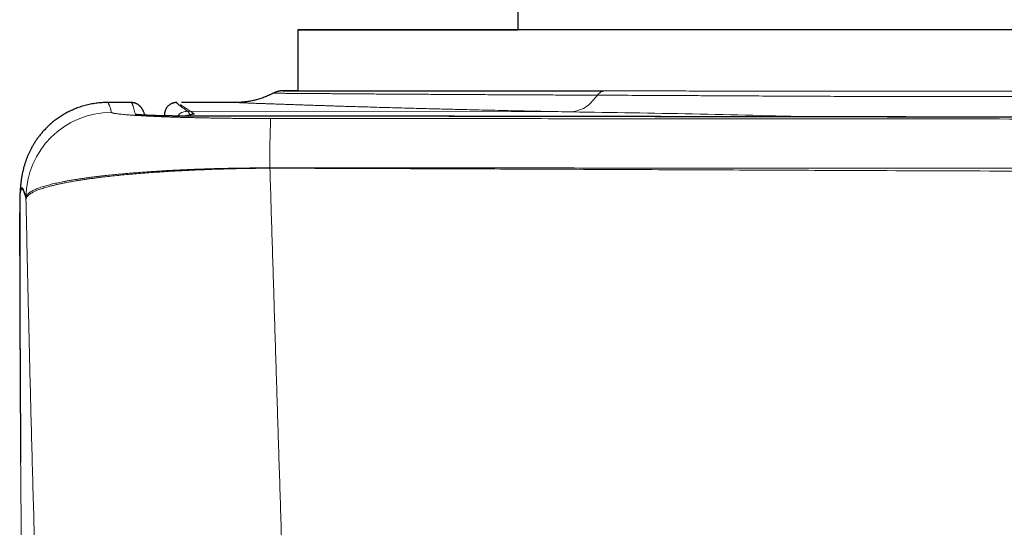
# Model space of a CAD drawing. Header units: millimetres. Extents: x 8 to 656, y 12 to 357.
# Tile 13 of 54: x 229 to 253, y 97 to 110. Entities that reach past the tile are written whole.
import ezdxf

# ---------------------------------------------------------------- set-up
doc = ezdxf.new("R2010")
doc.units = ezdxf.units.MM

msp = doc.modelspace()

# ---------------------------------------------------------------- linework, layer by layer
at = {"color": 7, "linetype": 'Continuous', "lineweight": 30}
for p, q in [((241.014, 109.827), (241.014, 109.33)), ((235.614, 109.33), (235.614, 107.83)), ((235.012, 107.772), (235.012, 107.772)), ((231.521, 107.543), (230.938, 107.543)), ((230.938, 107.543), (230.938, 107.543)), ((231.521, 107.543), (231.521, 107.543)), ((232.641, 107.543), (232.64, 107.543)), ((234.084, 107.543), (232.761, 107.543)), ((232.338, 107.242), (232.338, 107.216)), ((232.338, 107.241), (232.338, 107.242)), ((237.182, 107.208), (237.182, 107.208)), ((228.79, 105.312), (228.789, 105.305))]:
    msp.add_line(p, q, dxfattribs=at)
at = {"color": 252, "linetype": 'Continuous', "lineweight": 0}
for p, q in [((242.346, 107.313), (232.902, 107.33)), ((232.92, 107.21), (232.92, 107.21))]:
    msp.add_line(p, q, dxfattribs=at)
at = {"color": 7, "linetype": 'Continuous', "lineweight": 30, "flags": 128}
for points in [[(251.621, 109.326), (251.202, 109.326), (250.783, 109.326), (250.365, 109.326), (249.948, 109.326), (249.532, 109.326), (249.118, 109.326), (248.705, 109.326), (248.294, 109.326), (247.885, 109.326), (247.479, 109.326), (247.076, 109.326), (246.676, 109.326), (246.279, 109.327), (245.886, 109.327), (245.497, 109.327), (245.112, 109.327), (244.732, 109.327), (244.356, 109.327), (243.985, 109.327), (243.62, 109.327), (243.26, 109.327), (242.905, 109.327), (242.557, 109.327), (242.215, 109.327), (241.879, 109.327), (241.55, 109.327), (241.228, 109.327), (240.913, 109.327), (240.605, 109.327), (240.305, 109.327), (240.012, 109.327), (239.728, 109.327), (239.452, 109.328), (239.184, 109.328), (238.924, 109.328), (238.673, 109.328), (238.432, 109.328), (238.199, 109.328), (237.975, 109.328), (237.761, 109.328), (237.556, 109.328), (237.361, 109.328), (237.175, 109.328), (237, 109.328), (236.834, 109.328), (236.679, 109.328), (236.534, 109.329), (236.399, 109.329), (236.274, 109.329), (236.161, 109.329), (236.057, 109.329), (235.965, 109.329), (235.883, 109.329), (235.812, 109.329), (235.751, 109.329), (235.702, 109.329), (235.663, 109.329), (235.636, 109.33), (235.619, 109.33), (235.614, 109.33), (235.619, 109.33), (235.635, 109.33), (235.662, 109.33), (235.7, 109.33), (235.75, 109.33), (235.809, 109.33), (235.88, 109.33), (235.962, 109.33), (236.054, 109.33), (236.157, 109.331), (236.27, 109.331), (236.394, 109.331), (236.529, 109.331), (236.674, 109.331), (236.829, 109.331), (236.994, 109.331), (237.169, 109.331), (237.354, 109.331), (237.549, 109.331), (237.754, 109.331), (237.968, 109.331), (238.191, 109.332), (238.424, 109.332), (238.665, 109.332), (238.916, 109.332), (239.175, 109.332), (239.442, 109.332), (239.719, 109.332), (240.003, 109.332), (240.295, 109.332), (240.595, 109.332), (240.902, 109.332), (241.014, 109.332)], [(253.293, 109.326), (252.876, 109.326), (252.458, 109.326), (252.039, 109.326), (251.621, 109.326)]]:
    msp.add_lwpolyline(points, dxfattribs=at)
at = {"color": 252, "linetype": 'Continuous', "lineweight": 0, "flags": 128}
for points in [[(234.929, 105.939), (234.929, 105.938), (234.929, 105.937), (234.929, 105.936), (234.929, 105.935), (234.929, 105.933), (234.929, 105.932), (234.929, 105.931), (234.929, 105.93)], [(228.789, 105.305), (228.787, 105.259), (228.786, 105.186)]]:
    msp.add_lwpolyline(points, dxfattribs=at)
at = {"color": 252, "linetype": 'Continuous', "lineweight": 0}
for centre, radius, start, end in [((231.038, 105.202), 2.1, 90.0043, 179.7496), ((231.62, 106.96), 0.3, 71.8276, 90.0154), ((232.963, 106.938), 0.301, 90.3268, 114.7685), ((233.068, 106.966), 0.3, 90.1114, 125.0778), ((266.987, 106.103), 32.059, 178.1281, 180.2935), ((237.319, -281.856), 389.201, 88.3869, 89.25996), ((231.036, 105.202), 2.098, 179.7643, 180.9284), ((230.884, 105.184), 2.098, 179.9531, 180.2581)]:
    msp.add_arc(centre, radius, start, end, dxfattribs=at)
at = {"color": 7, "linetype": 'Continuous', "lineweight": 30}
for points, knots in [([(235.012, 107.773), (235.011, 107.772), (234.992, 107.762), (234.955, 107.744), (234.901, 107.718), (234.846, 107.695), (234.791, 107.673), (234.736, 107.653), (234.681, 107.635), (234.626, 107.618), (234.571, 107.604), (234.517, 107.591), (234.464, 107.58), (234.412, 107.571), (234.361, 107.563), (234.313, 107.557), (234.268, 107.552), (234.228, 107.549), (234.194, 107.546), (234.165, 107.545), (234.142, 107.544), (234.123, 107.544), (234.107, 107.544), (234.095, 107.543), (234.087, 107.543), (234.083, 107.543), (234.083, 107.543)], [0, 0, 0, 0, 0.0035014, 0.0656713, 0.127397, 0.188638, 0.249347, 0.3094683, 0.3689356, 0.4276683, 0.4855667, 0.5425037, 0.5983089, 0.6527398, 0.7054225, 0.755733, 0.8026155, 0.8445479, 0.8802229, 0.9095734, 0.9336129, 0.9536189, 0.9707361, 0.9859187, 0.9999773, 1, 1, 1, 1]), ([(235.264, 107.83), (235.263, 107.83), (235.259, 107.83), (235.252, 107.83), (235.245, 107.83), (235.241, 107.83), (235.237, 107.83), (235.234, 107.83), (235.231, 107.83), (235.227, 107.829), (235.224, 107.829), (235.219, 107.829), (235.214, 107.829), (235.208, 107.828), (235.2, 107.828), (235.191, 107.827), (235.18, 107.826), (235.165, 107.824), (235.147, 107.82), (235.126, 107.816), (235.101, 107.809), (235.075, 107.801), (235.048, 107.79), (235.027, 107.781), (235.015, 107.774), (235.012, 107.772)], [0, 0, 0, 0, 0.035132, 0.233435, 0.440285, 0.562963, 0.63767, 0.682614, 0.710742, 0.733146, 0.750831, 0.765187, 0.777346, 0.788291, 0.798936, 0.809798, 0.82196, 0.836567, 0.854839, 0.877463, 0.903375, 0.930957, 0.959673, 0.989245, 1, 1, 1, 1]), ([(235.257, 107.83), (235.262, 107.83), (235.272, 107.829), (235.298, 107.829), (235.331, 107.829), (235.372, 107.829), (235.421, 107.829), (235.478, 107.829), (235.543, 107.829), (235.616, 107.829), (235.696, 107.829), (235.786, 107.829), (235.885, 107.829), (235.994, 107.829), (236.112, 107.829), (236.238, 107.829), (236.37, 107.828), (236.507, 107.828), (236.65, 107.828), (236.8, 107.828), (236.957, 107.828), (237.121, 107.828), (237.292, 107.828), (237.47, 107.828), (237.654, 107.828), (237.846, 107.828), (238.047, 107.828), (238.259, 107.828), (238.482, 107.828), (238.711, 107.828), (238.947, 107.828), (239.182, 107.827), (239.415, 107.827), (239.645, 107.827), (239.88, 107.827), (240.12, 107.827), (240.365, 107.827), (240.615, 107.827), (240.87, 107.827), (241.129, 107.827), (241.393, 107.827), (241.666, 107.827), (241.946, 107.827), (242.236, 107.827), (242.53, 107.827), (242.828, 107.827), (243.03, 107.827), (243.131, 107.827)], [0, 0, 0, 0, 0.020271, 0.042564, 0.064859, 0.087152, 0.109436, 0.13172, 0.154013, 0.176308, 0.198601, 0.220885, 0.244314, 0.267753, 0.291195, 0.314634, 0.338064, 0.360363, 0.38267, 0.404979, 0.427286, 0.449585, 0.471884, 0.494191, 0.5165, 0.538807, 0.561106, 0.584544, 0.60799, 0.631441, 0.654888, 0.678325, 0.699447, 0.720576, 0.741707, 0.762836, 0.783958, 0.80508, 0.826209, 0.84734, 0.868468, 0.88959, 0.911667, 0.933752, 0.955839, 0.977923, 1, 1, 1, 1]), ([(235.614, 107.83), (235.611, 107.83), (235.583, 107.83), (235.538, 107.83), (235.48, 107.83), (235.431, 107.83), (235.388, 107.83), (235.351, 107.83), (235.32, 107.83), (235.292, 107.83), (235.273, 107.83), (235.267, 107.83), (235.266, 107.83)], [0, 0, 0, 0, 0.011383, 0.148121, 0.262981, 0.37785, 0.49271, 0.605799, 0.718898, 0.831986, 0.9758, 1, 1, 1, 1]), ([(230.938, 107.543), (230.937, 107.543), (230.914, 107.544), (230.867, 107.542), (230.798, 107.539), (230.728, 107.533), (230.66, 107.525), (230.591, 107.515), (230.523, 107.503), (230.456, 107.488), (230.39, 107.471), (230.325, 107.453), (230.261, 107.432), (230.198, 107.41), (230.136, 107.386), (230.076, 107.36), (230.018, 107.333), (229.961, 107.304), (229.906, 107.274), (229.852, 107.243), (229.8, 107.211), (229.75, 107.178), (229.702, 107.144), (229.656, 107.11), (229.611, 107.075), (229.568, 107.039), (229.527, 107.003), (229.488, 106.967), (229.45, 106.931), (229.414, 106.894), (229.38, 106.857), (229.347, 106.821), (229.315, 106.784), (229.285, 106.747), (229.257, 106.711), (229.229, 106.674), (229.203, 106.638), (229.179, 106.602), (229.155, 106.566), (229.133, 106.53), (229.112, 106.495), (229.092, 106.46), (229.072, 106.425), (229.054, 106.39), (229.037, 106.356), (229.02, 106.322), (229.005, 106.288), (228.99, 106.255), (228.976, 106.222), (228.963, 106.189), (228.951, 106.156), (228.939, 106.124), (228.928, 106.092), (228.917, 106.061), (228.907, 106.029), (228.898, 105.998), (228.889, 105.967), (228.88, 105.936), (228.873, 105.905), (228.865, 105.875), (228.858, 105.844), (228.851, 105.813), (228.845, 105.782), (228.839, 105.751), (228.834, 105.72), (228.828, 105.688), (228.823, 105.656), (228.819, 105.622), (228.814, 105.588), (228.81, 105.552), (228.806, 105.513), (228.802, 105.472), (228.798, 105.427), (228.794, 105.376), (228.791, 105.335), (228.79, 105.31), (228.789, 105.305)], [0, 0, 0, 0, 0.000187, 0.006435, 0.012676, 0.018913, 0.025143, 0.031367, 0.037586, 0.043798, 0.050005, 0.056208, 0.062405, 0.068599, 0.074791, 0.08098, 0.087169, 0.093359, 0.099552, 0.105752, 0.11196, 0.118181, 0.124418, 0.130677, 0.136963, 0.143282, 0.14964, 0.156044, 0.162503, 0.169026, 0.17562, 0.182296, 0.189065, 0.195937, 0.202925, 0.210039, 0.217295, 0.224705, 0.232284, 0.240048, 0.248012, 0.256196, 0.264616, 0.273293, 0.282248, 0.291504, 0.301083, 0.311013, 0.321322, 0.332039, 0.343197, 0.354832, 0.366982, 0.37969, 0.393003, 0.406971, 0.421652, 0.43711, 0.453414, 0.470645, 0.488893, 0.508262, 0.52887, 0.550855, 0.574379, 0.599635, 0.626856, 0.65633, 0.688416, 0.723583, 0.762456, 0.80591, 0.85525, 0.91258, 0.981755, 1, 1, 1, 1]), ([(231.858, 107.233), (231.857, 107.237), (231.852, 107.253), (231.844, 107.277), (231.833, 107.305), (231.824, 107.327), (231.816, 107.345), (231.808, 107.361), (231.799, 107.376), (231.791, 107.39), (231.782, 107.404), (231.773, 107.416), (231.763, 107.429), (231.752, 107.441), (231.74, 107.453), (231.728, 107.465), (231.714, 107.476), (231.7, 107.487), (231.684, 107.497), (231.667, 107.507), (231.647, 107.517), (231.626, 107.525), (231.603, 107.533), (231.579, 107.538), (231.553, 107.542), (231.534, 107.544), (231.523, 107.543), (231.521, 107.543)], [0, 0, 0, 0, 0.046569, 0.192296, 0.314553, 0.398695, 0.469061, 0.528052, 0.57843, 0.622182, 0.660718, 0.695066, 0.725999, 0.754117, 0.779896, 0.803724, 0.825922, 0.846764, 0.866484, 0.885289, 0.905224, 0.924322, 0.942767, 0.960749, 0.978418, 0.995919, 1, 1, 1, 1]), ([(232.64, 107.543), (232.637, 107.543), (232.629, 107.543), (232.615, 107.543), (232.599, 107.541), (232.582, 107.538), (232.564, 107.534), (232.545, 107.529), (232.526, 107.521), (232.505, 107.512), (232.484, 107.5), (232.463, 107.487), (232.443, 107.471), (232.424, 107.454), (232.407, 107.434), (232.391, 107.413), (232.377, 107.391), (232.365, 107.368), (232.356, 107.345), (232.349, 107.323), (232.344, 107.301), (232.34, 107.28), (232.338, 107.26), (232.338, 107.247), (232.338, 107.241)], [0, 0, 0, 0, 0.040987, 0.096734, 0.149047, 0.198525, 0.245696, 0.291025, 0.339441, 0.38625, 0.431825, 0.476552, 0.520733, 0.564582, 0.608228, 0.651732, 0.695113, 0.738386, 0.781595, 0.824821, 0.867622, 0.911812, 0.95676, 1, 1, 1, 1]), ([(232.92, 107.21), (232.907, 107.21), (232.877, 107.21), (232.831, 107.21), (232.78, 107.21), (232.73, 107.211), (232.679, 107.211), (232.629, 107.212), (232.58, 107.212), (232.531, 107.213), (232.483, 107.213), (232.436, 107.214), (232.389, 107.215), (232.342, 107.216), (232.297, 107.217), (232.253, 107.218), (232.21, 107.219), (232.168, 107.22), (232.127, 107.221), (232.087, 107.223), (232.049, 107.224), (232.012, 107.225), (231.977, 107.227), (231.943, 107.228), (231.911, 107.23), (231.881, 107.231), (231.853, 107.233), (231.827, 107.234), (231.803, 107.236), (231.781, 107.238), (231.762, 107.239), (231.745, 107.241), (231.73, 107.242), (231.719, 107.243), (231.711, 107.244), (231.705, 107.245), (231.702, 107.246), (231.7, 107.246), (231.701, 107.246), (231.701, 107.246)], [0, 0, 0, 0, 0.020697, 0.047988, 0.075448, 0.103044, 0.130739, 0.158493, 0.186257, 0.214, 0.241788, 0.269828, 0.298213, 0.326843, 0.355605, 0.384368, 0.412976, 0.441625, 0.470803, 0.500208, 0.529809, 0.559562, 0.589417, 0.619315, 0.649198, 0.679206, 0.709146, 0.739052, 0.76895, 0.798846, 0.828715, 0.857488, 0.885989, 0.913661, 0.93734, 0.959409, 0.979669, 0.998027, 1, 1, 1, 1]), ([(237.182, 107.208), (237.015, 107.208), (236.342, 107.209), (235.182, 107.209), (233.928, 107.21), (233.18, 107.21), (232.92, 107.21)], [0, 0, 0, 0, 0.117291, 0.473656, 0.816649, 1, 1, 1, 1]), ([(326.614, 107.125), (326.571, 107.126), (326.079, 107.126), (325.15, 107.126), (323.803, 107.126), (322.41, 107.127), (320.946, 107.128), (319.416, 107.128), (317.834, 107.129), (316.192, 107.13), (314.479, 107.132), (312.681, 107.133), (310.78, 107.134), (308.748, 107.136), (306.541, 107.138), (304.077, 107.14), (301.175, 107.142), (298.033, 107.145), (294.939, 107.148), (292.229, 107.15), (289.861, 107.152), (287.791, 107.154), (285.959, 107.155), (284.264, 107.156), (282.433, 107.158), (280.504, 107.159), (278.531, 107.16), (276.657, 107.162), (274.748, 107.163), (272.746, 107.165), (270.671, 107.166), (268.598, 107.168), (266.565, 107.17), (264.569, 107.172), (262.607, 107.174), (260.678, 107.176), (258.855, 107.178), (257.166, 107.18), (255.573, 107.181), (253.989, 107.183), (252.374, 107.185), (250.753, 107.188), (249.126, 107.19), (247.494, 107.192), (245.857, 107.194), (244.214, 107.197), (242.565, 107.199), (240.91, 107.202), (239.249, 107.205), (238.006, 107.207), (237.316, 107.208), (237.182, 107.208)], [0, 0, 0, 0, 0.001431, 0.016486, 0.031162, 0.046615, 0.063187, 0.080261, 0.097917, 0.116242, 0.135345, 0.155375, 0.17653, 0.199101, 0.223532, 0.250579, 0.281731, 0.320874, 0.355963, 0.38553, 0.41176, 0.435403, 0.454941, 0.473231, 0.492251, 0.516346, 0.537908, 0.558449, 0.579182, 0.601951, 0.625594, 0.648764, 0.671487, 0.693798, 0.715724, 0.737291, 0.758521, 0.776877, 0.793944, 0.811956, 0.830026, 0.848156, 0.866348, 0.884602, 0.90292, 0.921301, 0.939749, 0.958262, 0.976843, 0.995492, 1, 1, 1, 1]), ([(228.789, 105.304), (228.789, 105.304), (228.789, 105.299), (228.789, 105.291), (228.788, 105.279), (228.787, 105.268), (228.787, 105.257), (228.787, 105.246), (228.786, 105.236), (228.786, 105.224), (228.786, 105.212), (228.786, 105.198), (228.785, 105.18), (228.785, 105.158), (228.785, 105.134), (228.784, 105.108), (228.784, 105.082), (228.784, 105.053), (228.784, 105.022), (228.784, 104.99), (228.784, 104.955), (228.784, 104.919), (228.784, 104.881), (228.784, 104.853), (228.784, 104.838), (228.784, 104.836)], [0, 0, 0, 0, 0.00066, 0.013077, 0.026462, 0.041159, 0.057582, 0.076243, 0.097817, 0.123245, 0.153951, 0.192352, 0.243436, 0.322856, 0.396345, 0.466044, 0.532114, 0.602043, 0.669569, 0.735686, 0.800564, 0.864954, 0.92894, 0.992603, 1, 1, 1, 1]), ([(228.786, 105.174), (228.786, 105.171), (228.785, 105.166), (228.785, 105.148), (228.785, 105.123), (228.785, 105.092), (228.784, 105.053), (228.784, 105.006), (228.784, 104.952), (228.784, 104.891), (228.784, 104.823), (228.784, 104.748), (228.783, 104.667), (228.783, 104.58), (228.783, 104.487), (228.784, 104.388), (228.784, 104.281), (228.784, 104.168), (228.784, 104.046), (228.784, 103.919), (228.784, 103.786), (228.785, 103.648), (228.785, 103.506), (228.785, 103.36), (228.785, 103.209), (228.786, 103.053), (228.786, 102.891), (228.787, 102.723), (228.787, 102.548), (228.788, 102.369), (228.788, 102.186), (228.789, 102.001), (228.79, 101.813), (228.791, 101.624), (228.791, 101.432), (228.792, 101.237), (228.793, 101.038), (228.794, 100.834), (228.795, 100.625), (228.796, 100.414), (228.797, 100.202), (228.799, 99.989), (228.8, 99.775), (228.801, 99.561), (228.803, 99.346), (228.804, 99.13), (228.806, 98.914), (228.807, 98.77), (228.807, 98.698)], [0, 0, 0, 0, 0.0214043, 0.0428263, 0.0642543, 0.0856763, 0.1070806, 0.129106, 0.1511509, 0.1732022, 0.195247, 0.2172725, 0.2386769, 0.260099, 0.2815271, 0.3029493, 0.3243537, 0.3463798, 0.3684252, 0.3904771, 0.4125225, 0.4345486, 0.4559499, 0.477369, 0.4987939, 0.520213, 0.5416143, 0.5636357, 0.5856764, 0.6077236, 0.6297643, 0.6517858, 0.6732094, 0.6946509, 0.7160982, 0.7375396, 0.7589633, 0.7810067, 0.8030693, 0.8251384, 0.8472011, 0.8692444, 0.8910164, 0.9128131, 0.9346222, 0.9564313, 0.978228, 1, 1, 1, 1]), ([(228.784, 103.788), (228.784, 103.822), (228.784, 103.902), (228.784, 104.021), (228.784, 104.146), (228.784, 104.265), (228.784, 104.378), (228.783, 104.483), (228.783, 104.582), (228.783, 104.673), (228.784, 104.757), (228.784, 104.81), (228.784, 104.833), (228.784, 104.834)], [0, 0, 0, 0, 0.076116, 0.17775, 0.279917, 0.382558, 0.485636, 0.589136, 0.691185, 0.793609, 0.896393, 0.998864, 1, 1, 1, 1]), ([(228.784, 103.787), (228.784, 103.762), (228.784, 103.711), (228.785, 103.633), (228.785, 103.553), (228.785, 103.472), (228.785, 103.388), (228.785, 103.303), (228.785, 103.217), (228.786, 103.13), (228.786, 103.04), (228.786, 102.949), (228.786, 102.857), (228.787, 102.763), (228.787, 102.668), (228.787, 102.571), (228.788, 102.473), (228.788, 102.373), (228.788, 102.273), (228.789, 102.171), (228.789, 102.067), (228.789, 101.962), (228.79, 101.857), (228.79, 101.751), (228.79, 101.643), (228.791, 101.535), (228.791, 101.425), (228.792, 101.314), (228.792, 101.203), (228.793, 101.091), (228.793, 100.979), (228.794, 100.865), (228.794, 100.751), (228.795, 100.636), (228.796, 100.52), (228.796, 100.404), (228.797, 100.286), (228.798, 100.168), (228.798, 100.049), (228.799, 99.93), (228.8, 99.811), (228.8, 99.691), (228.801, 99.571), (228.802, 99.451), (228.803, 99.331), (228.803, 99.21), (228.804, 99.09), (228.805, 98.969), (228.806, 98.848), (228.807, 98.758), (228.807, 98.708), (228.807, 98.698)], [0, 0, 0, 0, 0.02072, 0.041402, 0.062149, 0.08293, 0.10371, 0.124449, 0.145113, 0.16569, 0.18641, 0.207121, 0.227822, 0.248525, 0.269237, 0.289968, 0.310737, 0.331433, 0.352154, 0.372934, 0.393742, 0.414542, 0.435293, 0.455965, 0.47657, 0.497392, 0.518157, 0.538875, 0.559557, 0.580214, 0.600857, 0.621497, 0.642144, 0.662807, 0.683496, 0.704223, 0.724999, 0.745834, 0.766736, 0.78753, 0.80826, 0.829011, 0.849775, 0.870541, 0.891297, 0.912032, 0.932763, 0.953441, 0.974195, 0.994993, 1, 1, 1, 1])]:
    msp.add_open_spline(points, degree=3, knots=knots, dxfattribs=at)
at = {"color": 252, "linetype": 'Continuous', "lineweight": 0}
for points, knots in [([(242.974, 107.724), (242.879, 107.724), (242.69, 107.725), (242.411, 107.726), (242.141, 107.727), (241.88, 107.729), (241.628, 107.73), (241.372, 107.731), (241.113, 107.732), (240.851, 107.734), (240.595, 107.735), (240.342, 107.736), (240.093, 107.738), (239.846, 107.739), (239.602, 107.74), (239.364, 107.742), (239.124, 107.743), (238.884, 107.745), (238.644, 107.746), (238.41, 107.747), (238.183, 107.749), (237.964, 107.75), (237.749, 107.752), (237.54, 107.753), (237.336, 107.755), (237.14, 107.756), (236.952, 107.757), (236.78, 107.758), (236.623, 107.76), (236.48, 107.761), (236.343, 107.762), (236.21, 107.763), (236.081, 107.764), (235.957, 107.764), (235.841, 107.765), (235.732, 107.766), (235.628, 107.767), (235.53, 107.768), (235.439, 107.769), (235.357, 107.769), (235.284, 107.77), (235.221, 107.77), (235.166, 107.771), (235.12, 107.771), (235.081, 107.772), (235.05, 107.772), (235.028, 107.772), (235.016, 107.772), (235.011, 107.772), (235.012, 107.772), (235.012, 107.772)], [0, 0, 0, 0, 0.019595, 0.039191, 0.058786, 0.077206, 0.095627, 0.114046, 0.134047, 0.154055, 0.174064, 0.194072, 0.214073, 0.234584, 0.2551, 0.275616, 0.296127, 0.318436, 0.340756, 0.363082, 0.385408, 0.407728, 0.430037, 0.453074, 0.476121, 0.499171, 0.522218, 0.545255, 0.565279, 0.585307, 0.605335, 0.625359, 0.646618, 0.667884, 0.689152, 0.710418, 0.731677, 0.754294, 0.776917, 0.79954, 0.822157, 0.843878, 0.865605, 0.887332, 0.909054, 0.931873, 0.954691, 0.976015, 0.997346, 1, 1, 1, 1]), ([(235.266, 107.83), (235.261, 107.83), (235.25, 107.83), (235.243, 107.83), (235.245, 107.83), (235.25, 107.83), (235.257, 107.83), (235.257, 107.83)], [0, 0, 0, 0, 0.212349, 0.467674, 0.722964, 0.97815, 1, 1, 1, 1]), ([(242.346, 107.313), (242.473, 107.341), (242.699, 107.39), (242.89, 107.622), (242.974, 107.724)], [0, 0, 0, 0, 0.56363, 1, 1, 1, 1]), ([(258.708, 107.718), (258.607, 107.718), (258.406, 107.717), (258.1, 107.716), (257.798, 107.715), (257.499, 107.714), (257.2, 107.713), (256.895, 107.711), (256.582, 107.71), (256.268, 107.709), (255.946, 107.707), (255.615, 107.705), (255.277, 107.704), (254.936, 107.702), (254.593, 107.701), (254.247, 107.699), (253.898, 107.698), (253.549, 107.696), (253.201, 107.695), (252.851, 107.694), (252.505, 107.693), (252.162, 107.692), (251.823, 107.692), (251.483, 107.692), (251.143, 107.691), (250.801, 107.691), (250.457, 107.692), (250.115, 107.692), (249.767, 107.693), (249.413, 107.694), (249.054, 107.695), (248.697, 107.696), (248.341, 107.698), (247.987, 107.699), (247.635, 107.701), (247.285, 107.703), (246.945, 107.704), (246.615, 107.706), (246.294, 107.708), (245.976, 107.71), (245.668, 107.711), (245.371, 107.713), (245.085, 107.714), (244.801, 107.716), (244.494, 107.717), (244.166, 107.719), (243.817, 107.72), (243.503, 107.722), (243.222, 107.723), (243.057, 107.723), (242.974, 107.724)], [0, 0, 0, 0, 0.020313, 0.040629, 0.060942, 0.080048, 0.099154, 0.119158, 0.139167, 0.159175, 0.179179, 0.20037, 0.221566, 0.242762, 0.263953, 0.285464, 0.306975, 0.328338, 0.349705, 0.371073, 0.392436, 0.4131, 0.433769, 0.454439, 0.475103, 0.496037, 0.516974, 0.537912, 0.558845, 0.580918, 0.602996, 0.625074, 0.647146, 0.669163, 0.691185, 0.713208, 0.735225, 0.755767, 0.776313, 0.796859, 0.8174, 0.836298, 0.855198, 0.874098, 0.892996, 0.916901, 0.940811, 0.964716, 0.982358, 1, 1, 1, 1]), ([(243.131, 107.827), (243.231, 107.827), (243.43, 107.827), (243.733, 107.827), (244.04, 107.827), (244.35, 107.827), (244.665, 107.827), (244.984, 107.827), (245.307, 107.827), (245.634, 107.826), (245.963, 107.826), (246.299, 107.826), (246.641, 107.826), (246.99, 107.826), (247.342, 107.826), (247.696, 107.826), (248.032, 107.826), (248.351, 107.826), (248.652, 107.826), (248.953, 107.826), (249.252, 107.826), (249.551, 107.826), (249.878, 107.826), (250.233, 107.826), (250.615, 107.826), (250.999, 107.826), (251.382, 107.826), (251.76, 107.826), (252.132, 107.826), (252.499, 107.826), (252.865, 107.826), (253.23, 107.826), (253.575, 107.826), (253.9, 107.826), (254.205, 107.826), (254.507, 107.826), (254.807, 107.826), (255.104, 107.826), (255.427, 107.826), (255.774, 107.826), (256.147, 107.826), (256.517, 107.826), (256.884, 107.826), (257.24, 107.826), (257.584, 107.826), (257.918, 107.827), (258.249, 107.827), (258.467, 107.827), (258.576, 107.827)], [0, 0, 0, 0, 0.021585, 0.043178, 0.064772, 0.086365, 0.10795, 0.129788, 0.151635, 0.173484, 0.19533, 0.217169, 0.239828, 0.262496, 0.285167, 0.307835, 0.330495, 0.349529, 0.368565, 0.387599, 0.406337, 0.425077, 0.443815, 0.467634, 0.491463, 0.515295, 0.539123, 0.562943, 0.585717, 0.608499, 0.631284, 0.654066, 0.67684, 0.695968, 0.715099, 0.734227, 0.753066, 0.771905, 0.790743, 0.814702, 0.838671, 0.862643, 0.886612, 0.910571, 0.932925, 0.955285, 0.977645, 1, 1, 1, 1]), ([(230.938, 107.543), (230.938, 107.543), (230.941, 107.544), (230.945, 107.542), (230.951, 107.537), (230.957, 107.53), (230.964, 107.519), (230.971, 107.506), (230.978, 107.49), (230.986, 107.471), (230.994, 107.45), (231.002, 107.426), (231.011, 107.399), (231.019, 107.369), (231.028, 107.337), (231.035, 107.314), (231.038, 107.302)], [0, 0, 0, 0, 0.013716, 0.089565, 0.165417, 0.241268, 0.317132, 0.392995, 0.468861, 0.544726, 0.620603, 0.69648, 0.772358, 0.848237, 0.924118, 1, 1, 1, 1]), ([(231.62, 107.26), (231.617, 107.273), (231.611, 107.298), (231.603, 107.333), (231.594, 107.365), (231.585, 107.398), (231.576, 107.431), (231.567, 107.459), (231.56, 107.481), (231.553, 107.498), (231.547, 107.513), (231.541, 107.525), (231.535, 107.534), (231.529, 107.54), (231.524, 107.543), (231.522, 107.543), (231.521, 107.543)], [0, 0, 0, 0, 0.069362, 0.138724, 0.208087, 0.27745, 0.36994, 0.462432, 0.531805, 0.601178, 0.670552, 0.739927, 0.814745, 0.889564, 0.964386, 1, 1, 1, 1]), ([(232.64, 107.543), (232.639, 107.543), (232.637, 107.543), (232.639, 107.538), (232.646, 107.529), (232.658, 107.517), (232.675, 107.501), (232.699, 107.482), (232.728, 107.459), (232.763, 107.432), (232.804, 107.402), (232.853, 107.368), (232.885, 107.343), (232.902, 107.33)], [0, 0, 0, 0, 0.079051, 0.170032, 0.261015, 0.353368, 0.445723, 0.538085, 0.63045, 0.722822, 0.815212, 0.907606, 1, 1, 1, 1]), ([(233.067, 107.266), (233.041, 107.283), (232.99, 107.318), (232.945, 107.349), (232.908, 107.374), (232.877, 107.395), (232.834, 107.424), (232.795, 107.45), (232.76, 107.474), (232.74, 107.487), (232.73, 107.493)], [0, 0, 0, 0, 0.168642, 0.337284, 0.337466, 0.464398, 0.591329, 0.727553, 0.863777, 1, 1, 1, 1]), ([(242.346, 107.313), (242.232, 107.315), (242.004, 107.319), (241.668, 107.326), (241.337, 107.333), (241.012, 107.34), (240.691, 107.347), (240.375, 107.354), (240.065, 107.361), (239.786, 107.368), (239.537, 107.374), (239.315, 107.379), (239.098, 107.385), (238.884, 107.391), (238.673, 107.396), (238.455, 107.402), (238.23, 107.408), (237.998, 107.415), (237.773, 107.421), (237.553, 107.427), (237.339, 107.434), (237.131, 107.44), (236.929, 107.446), (236.752, 107.451), (236.598, 107.456), (236.465, 107.46), (236.336, 107.465), (236.201, 107.469), (236.061, 107.473), (235.918, 107.478), (235.78, 107.483), (235.647, 107.487), (235.519, 107.492), (235.397, 107.496), (235.279, 107.5), (235.16, 107.504), (235.04, 107.508), (234.922, 107.512), (234.81, 107.516), (234.707, 107.52), (234.611, 107.523), (234.532, 107.526), (234.468, 107.529), (234.415, 107.531), (234.366, 107.532), (234.316, 107.534), (234.266, 107.536), (234.219, 107.538), (234.178, 107.54), (234.145, 107.541), (234.118, 107.542), (234.099, 107.543), (234.087, 107.543), (234.082, 107.543), (234.083, 107.543), (234.083, 107.543)], [0, 0, 0, 0, 0.022422, 0.04485, 0.067277, 0.089699, 0.112318, 0.134944, 0.157569, 0.180189, 0.197322, 0.214456, 0.23159, 0.248771, 0.265954, 0.283136, 0.303343, 0.323553, 0.343764, 0.363971, 0.384318, 0.404669, 0.42502, 0.445367, 0.459938, 0.474508, 0.489091, 0.503675, 0.52137, 0.539067, 0.556765, 0.57446, 0.592246, 0.610035, 0.627824, 0.64561, 0.666775, 0.687943, 0.709107, 0.730358, 0.75161, 0.772861, 0.787645, 0.802429, 0.817225, 0.832022, 0.851915, 0.871809, 0.891702, 0.911664, 0.931628, 0.951589, 0.972178, 0.992766, 1, 1, 1, 1]), ([(231.038, 107.302), (231.039, 107.3), (231.042, 107.296), (231.057, 107.29), (231.079, 107.283), (231.11, 107.277), (231.149, 107.27), (231.198, 107.264), (231.255, 107.257), (231.319, 107.251), (231.392, 107.244), (231.472, 107.238), (231.559, 107.232), (231.649, 107.226), (231.739, 107.221), (231.829, 107.216), (231.924, 107.211), (232.024, 107.206), (232.134, 107.201), (232.254, 107.196), (232.386, 107.191), (232.524, 107.187), (232.659, 107.182), (232.791, 107.178), (232.919, 107.175), (233.05, 107.172), (233.184, 107.169), (233.325, 107.166), (233.471, 107.163), (233.624, 107.16), (233.779, 107.158), (233.939, 107.156), (234.104, 107.154), (234.272, 107.153), (234.442, 107.152), (234.612, 107.151), (234.779, 107.15), (234.89, 107.15), (234.945, 107.15)], [0, 0, 0, 0, 0.03092, 0.061867, 0.092814, 0.123735, 0.155539, 0.187373, 0.219205, 0.251009, 0.28194, 0.312899, 0.343857, 0.374786, 0.400331, 0.425904, 0.451485, 0.477056, 0.5026, 0.531704, 0.560838, 0.589971, 0.619072, 0.643221, 0.667399, 0.691586, 0.715762, 0.739908, 0.765553, 0.791224, 0.816894, 0.842538, 0.869115, 0.895724, 0.922332, 0.948909, 0.974454, 1, 1, 1, 1]), ([(232.92, 107.21), (232.886, 107.21), (232.818, 107.21), (232.717, 107.211), (232.617, 107.211), (232.52, 107.213), (232.426, 107.214), (232.336, 107.216), (232.25, 107.218), (232.167, 107.22), (232.088, 107.222), (232.013, 107.225), (231.944, 107.228), (231.879, 107.231), (231.819, 107.234), (231.766, 107.238), (231.72, 107.241), (231.684, 107.245), (231.656, 107.249), (231.636, 107.253), (231.623, 107.256), (231.621, 107.259), (231.62, 107.26)], [0, 0, 0, 0, 0.047154, 0.094486, 0.141825, 0.188989, 0.236034, 0.283233, 0.330445, 0.377507, 0.426859, 0.476356, 0.525866, 0.575235, 0.62973, 0.684387, 0.739056, 0.793565, 0.845111, 0.89678, 0.948451, 1, 1, 1, 1]), ([(232.36, 107.215), (232.358, 107.217), (232.353, 107.222), (232.345, 107.23), (232.339, 107.238), (232.338, 107.24), (232.338, 107.241)], [0, 0, 0, 0, 0.123325, 0.358858, 0.701768, 1, 1, 1, 1]), ([(232.902, 107.33), (232.863, 107.325), (232.786, 107.316), (232.703, 107.266), (232.676, 107.222), (232.669, 107.211)], [0, 0, 0, 0, 0.430925, 0.861849, 1, 1, 1, 1]), ([(232.902, 107.33), (232.902, 107.33), (232.907, 107.326), (232.918, 107.317), (232.934, 107.3), (232.946, 107.279), (232.955, 107.258), (232.959, 107.245), (232.962, 107.239)], [0, 0, 0, 0, 0.000032, 0.249933, 0.499845, 0.749869, 0.874926, 1, 1, 1, 1]), ([(233.076, 107.259), (233.036, 107.256), (232.976, 107.252), (232.929, 107.216), (232.913, 107.204)], [0, 0, 0, 0, 0.666667, 1, 1, 1, 1]), ([(237.182, 107.208), (236.826, 107.208), (236.116, 107.208), (235.051, 107.209), (233.985, 107.209), (233.275, 107.21), (232.92, 107.21)], [0, 0, 0, 0, 0.249999, 0.499999, 0.749999, 1, 1, 1, 1]), ([(232.962, 107.239), (232.963, 107.237), (232.966, 107.232), (232.983, 107.224), (233.005, 107.217), (233.027, 107.212), (233.037, 107.21)], [0, 0, 0, 0, 0.2569792, 0.5147485, 0.7717241, 1, 1, 1, 1]), ([(234.945, 107.15), (235.728, 107.15), (237.293, 107.149), (239.727, 107.148), (242.249, 107.147), (244.857, 107.145), (247.9, 107.143), (251.378, 107.14), (255.551, 107.137), (260.506, 107.133), (266.244, 107.127), (271.807, 107.122), (276.675, 107.118), (280.848, 107.114), (284.929, 107.111), (288.92, 107.108), (292.819, 107.105), (296.718, 107.102), (300.617, 107.098), (304.516, 107.094), (307.981, 107.091), (311.014, 107.088), (313.613, 107.086), (316.069, 107.084), (318.38, 107.083), (320.546, 107.082), (322.641, 107.081), (324.663, 107.081), (325.963, 107.08), (326.614, 107.08)], [0, 0, 0, 0, 0.025606, 0.051212, 0.079663, 0.108115, 0.136567, 0.179246, 0.221925, 0.273141, 0.341423, 0.409705, 0.455226, 0.500748, 0.546269, 0.588805, 0.631342, 0.673878, 0.716414, 0.75895, 0.801486, 0.829844, 0.858202, 0.886559, 0.910192, 0.933825, 0.957458, 0.978729, 1, 1, 1, 1]), ([(326.614, 107.125), (326.414, 107.125), (325.414, 107.126), (323.614, 107.126), (321.214, 107.127), (318.815, 107.129), (316.415, 107.13), (314.015, 107.132), (311.216, 107.134), (308.016, 107.136), (304.017, 107.14), (299.619, 107.143), (295.218, 107.147), (291.217, 107.151), (288.014, 107.153), (285.212, 107.156), (282.81, 107.157), (280.007, 107.159), (276.804, 107.161), (273.201, 107.164), (269.599, 107.167), (265.996, 107.17), (262.393, 107.174), (259.191, 107.177), (256.389, 107.18), (253.988, 107.183), (251.587, 107.186), (249.185, 107.189), (246.784, 107.193), (244.283, 107.196), (241.683, 107.201), (239.282, 107.204), (237.782, 107.207), (237.182, 107.208)], [0, 0, 0, 0, 0.006699, 0.033526, 0.060353, 0.08718, 0.114007, 0.140835, 0.167662, 0.207902, 0.248143, 0.301797, 0.355451, 0.395733, 0.436016, 0.462871, 0.489726, 0.51658, 0.556863, 0.597145, 0.637428, 0.67771, 0.717993, 0.758275, 0.785131, 0.811988, 0.838844, 0.865703, 0.892561, 0.91942, 0.949637, 0.979855, 1, 1, 1, 1]), ([(228.938, 105.211), (228.938, 105.214), (228.939, 105.221), (228.941, 105.23), (228.945, 105.24), (228.949, 105.25), (228.952, 105.257), (228.955, 105.262), (228.957, 105.265), (228.959, 105.268), (228.961, 105.271), (228.964, 105.275), (228.967, 105.279), (228.971, 105.284), (228.976, 105.289), (228.981, 105.295), (228.988, 105.301), (228.995, 105.309), (229.006, 105.317), (229.018, 105.327), (229.034, 105.338), (229.055, 105.352), (229.084, 105.369), (229.123, 105.39), (229.168, 105.41), (229.218, 105.431), (229.273, 105.451), (229.331, 105.47), (229.392, 105.489), (229.456, 105.507), (229.522, 105.525), (229.59, 105.542), (229.659, 105.558), (229.728, 105.573), (229.797, 105.587), (229.871, 105.602), (229.951, 105.617), (230.036, 105.632), (230.12, 105.646), (230.204, 105.659), (230.286, 105.671), (230.371, 105.684), (230.461, 105.696), (230.555, 105.709), (230.646, 105.72), (230.721, 105.729), (230.78, 105.736), (230.825, 105.741), (230.873, 105.747), (230.927, 105.753), (230.986, 105.759), (231.053, 105.766), (231.124, 105.773), (231.199, 105.78), (231.272, 105.787), (231.361, 105.795), (231.469, 105.805), (231.595, 105.815), (231.719, 105.825), (231.845, 105.834), (231.975, 105.843), (232.107, 105.852), (232.236, 105.86), (232.361, 105.868), (232.482, 105.874), (232.599, 105.881), (232.712, 105.886), (232.823, 105.891), (232.944, 105.897), (233.077, 105.902), (233.22, 105.908), (233.359, 105.912), (233.494, 105.917), (233.636, 105.921), (233.786, 105.925), (233.943, 105.928), (234.095, 105.931), (234.243, 105.933), (234.402, 105.935), (234.572, 105.937), (234.752, 105.938), (234.87, 105.939), (234.929, 105.939)], [0, 0, 0, 0, 0.00824, 0.016755, 0.025301, 0.033636, 0.041519, 0.044179, 0.046741, 0.049269, 0.051959, 0.055026, 0.058681, 0.063137, 0.067325, 0.072231, 0.077959, 0.0845, 0.091622, 0.101399, 0.111164, 0.12068, 0.138715, 0.157247, 0.176107, 0.195027, 0.213848, 0.232338, 0.250312, 0.267691, 0.285234, 0.30204, 0.318106, 0.333462, 0.348148, 0.362209, 0.379273, 0.395492, 0.410958, 0.425752, 0.439929, 0.453539, 0.468967, 0.48388, 0.498196, 0.511646, 0.517924, 0.524444, 0.531456, 0.539208, 0.547743, 0.556728, 0.567381, 0.577614, 0.587412, 0.596931, 0.61361, 0.629861, 0.645521, 0.660602, 0.677168, 0.69308, 0.708352, 0.723028, 0.737147, 0.750459, 0.763291, 0.775671, 0.787619, 0.804013, 0.819714, 0.834791, 0.849313, 0.863338, 0.88055, 0.897134, 0.913169, 0.928719, 0.943846, 0.963082, 0.981774, 1, 1, 1, 1]), ([(234.929, 105.93), (234.849, 105.93), (234.69, 105.928), (234.453, 105.925), (234.216, 105.921), (233.995, 105.915), (233.79, 105.91), (233.6, 105.904), (233.411, 105.897), (233.225, 105.89), (233.027, 105.881), (232.817, 105.871), (232.597, 105.86), (232.381, 105.847), (232.168, 105.833), (231.958, 105.819), (231.753, 105.803), (231.552, 105.786), (231.357, 105.768), (231.167, 105.75), (230.983, 105.73), (230.825, 105.712), (230.69, 105.695), (230.578, 105.681), (230.468, 105.665), (230.361, 105.65), (230.257, 105.634), (230.165, 105.619), (230.084, 105.605), (230.013, 105.592), (229.943, 105.58), (229.868, 105.565), (229.788, 105.549), (229.705, 105.53), (229.625, 105.512), (229.55, 105.493), (229.478, 105.474), (229.41, 105.455), (229.347, 105.435), (229.288, 105.415), (229.237, 105.397), (229.195, 105.38), (229.153, 105.361), (229.108, 105.34), (229.064, 105.316), (229.027, 105.291), (228.996, 105.266), (228.971, 105.242), (228.953, 105.217), (228.942, 105.193), (228.939, 105.177), (228.938, 105.168)], [0, 0, 0, 0, 0.024703, 0.049428, 0.074152, 0.098856, 0.119042, 0.139245, 0.159454, 0.179657, 0.199843, 0.224652, 0.249482, 0.274311, 0.299121, 0.324376, 0.349643, 0.374899, 0.400413, 0.425898, 0.451486, 0.477074, 0.494355, 0.511639, 0.528921, 0.546428, 0.563938, 0.581445, 0.594629, 0.607814, 0.621207, 0.6346, 0.652529, 0.670461, 0.68839, 0.706556, 0.724726, 0.742893, 0.761301, 0.779712, 0.79812, 0.811984, 0.825847, 0.847479, 0.869122, 0.890764, 0.912396, 0.934291, 0.956198, 0.978105, 1, 1, 1, 1]), ([(234.929, 105.939), (235.066, 105.939), (235.337, 105.938), (235.741, 105.938), (236.138, 105.938), (236.529, 105.938), (236.953, 105.938), (237.41, 105.938), (237.899, 105.937), (238.392, 105.937), (238.891, 105.937), (239.395, 105.937), (239.894, 105.936), (240.389, 105.936), (241.008, 105.936), (241.75, 105.935), (242.615, 105.935), (243.478, 105.934), (244.342, 105.934), (245.121, 105.933), (245.818, 105.933), (246.432, 105.932), (247.051, 105.932), (247.632, 105.932), (248.173, 105.931), (248.675, 105.931), (249.183, 105.93), (249.662, 105.93), (250.113, 105.93), (250.535, 105.929), (250.962, 105.929), (251.396, 105.929), (251.833, 105.928), (252.274, 105.928), (252.721, 105.928), (253.175, 105.927), (253.595, 105.927), (253.979, 105.927), (254.326, 105.926), (254.678, 105.926), (255.037, 105.926), (255.4, 105.925), (255.767, 105.925), (256.14, 105.925), (256.519, 105.925), (256.892, 105.924), (257.258, 105.924), (257.618, 105.924), (257.985, 105.923), (258.359, 105.923), (258.742, 105.923), (259.132, 105.922), (259.531, 105.922), (259.925, 105.922), (260.311, 105.921), (260.691, 105.921), (261.077, 105.92), (261.469, 105.92), (261.909, 105.92), (262.397, 105.919), (262.931, 105.919), (263.427, 105.918), (263.881, 105.918), (264.291, 105.918), (264.697, 105.917), (265.099, 105.917), (265.493, 105.916), (265.881, 105.916), (266.239, 105.916), (266.568, 105.915), (266.869, 105.915), (267.163, 105.915), (267.45, 105.915), (267.73, 105.914), (268.019, 105.914), (268.315, 105.914), (268.62, 105.914), (268.916, 105.913), (269.222, 105.913), (269.538, 105.913), (269.863, 105.912), (270.181, 105.912), (270.492, 105.912), (270.797, 105.912), (271.115, 105.911), (271.447, 105.911), (271.792, 105.911), (272.132, 105.91), (272.467, 105.91), (272.831, 105.91), (273.224, 105.909), (273.647, 105.909), (274.108, 105.909), (274.61, 105.908), (275.152, 105.908), (275.694, 105.907), (276.238, 105.907), (276.786, 105.906), (277.276, 105.906), (277.709, 105.906), (278.085, 105.905), (278.467, 105.905), (278.827, 105.905), (279.167, 105.904), (279.484, 105.904), (279.809, 105.904), (280.11, 105.903), (280.387, 105.903), (280.64, 105.903), (280.898, 105.903), (281.163, 105.903), (281.434, 105.902), (281.713, 105.902), (281.993, 105.902), (282.273, 105.902), (282.553, 105.901), (282.842, 105.901), (283.14, 105.901), (283.446, 105.901), (283.761, 105.901), (284.084, 105.9), (284.412, 105.9), (284.746, 105.9), (285.085, 105.899), (285.426, 105.899), (285.833, 105.899), (286.306, 105.899), (286.841, 105.898), (287.367, 105.898), (287.88, 105.897), (288.382, 105.897), (288.876, 105.897), (289.364, 105.896), (289.895, 105.896), (290.468, 105.895), (291.085, 105.895), (291.712, 105.894), (292.351, 105.894), (293.005, 105.893), (293.661, 105.893), (294.322, 105.892), (294.952, 105.892), (295.553, 105.891), (296.125, 105.891), (296.705, 105.89), (297.294, 105.89), (297.891, 105.889), (298.531, 105.888), (299.212, 105.888), (299.931, 105.887), (300.652, 105.886), (301.39, 105.886), (302.144, 105.885), (302.912, 105.884), (303.674, 105.883), (304.429, 105.883), (305.177, 105.882), (305.963, 105.881), (306.786, 105.881), (307.645, 105.88), (308.498, 105.879), (309.465, 105.878), (310.547, 105.877), (311.746, 105.876), (312.942, 105.875), (314.14, 105.874), (315.226, 105.873), (316.203, 105.873), (317.07, 105.872), (317.943, 105.872), (318.823, 105.871), (319.71, 105.871), (320.605, 105.87), (321.483, 105.87), (322.344, 105.87), (323.187, 105.87), (324.037, 105.869), (324.892, 105.869), (325.752, 105.869), (326.326, 105.869), (326.614, 105.869)], [0, 0, 0, 0, 0.004484, 0.008888, 0.013216, 0.017475, 0.021671, 0.027084, 0.032413, 0.037669, 0.043228, 0.048723, 0.054164, 0.059559, 0.064915, 0.074405, 0.083834, 0.093235, 0.102642, 0.112086, 0.118736, 0.125431, 0.132183, 0.139004, 0.14442, 0.149892, 0.155429, 0.161037, 0.165581, 0.17018, 0.174839, 0.179564, 0.18436, 0.189146, 0.194012, 0.198965, 0.204014, 0.207742, 0.211527, 0.215374, 0.219285, 0.223266, 0.227248, 0.231305, 0.235442, 0.239664, 0.24351, 0.247431, 0.251431, 0.255515, 0.259685, 0.263945, 0.268297, 0.272744, 0.276809, 0.280949, 0.285162, 0.289444, 0.29379, 0.299562, 0.305402, 0.311278, 0.315775, 0.320253, 0.324693, 0.329076, 0.333388, 0.337615, 0.341747, 0.345104, 0.348387, 0.351595, 0.354725, 0.357779, 0.360758, 0.364172, 0.367489, 0.370714, 0.373858, 0.377503, 0.381053, 0.384518, 0.387906, 0.391225, 0.394482, 0.398319, 0.402085, 0.405789, 0.40944, 0.413044, 0.417704, 0.422309, 0.42687, 0.432808, 0.438716, 0.444619, 0.450541, 0.456507, 0.462545, 0.466585, 0.47068, 0.474842, 0.479082, 0.482479, 0.485941, 0.489479, 0.493102, 0.495797, 0.498549, 0.501364, 0.504247, 0.507207, 0.51025, 0.513385, 0.516347, 0.519402, 0.522555, 0.525805, 0.529152, 0.532588, 0.536107, 0.539697, 0.543346, 0.54704, 0.550764, 0.554504, 0.560384, 0.566232, 0.572018, 0.577568, 0.583038, 0.58843, 0.593748, 0.599001, 0.605795, 0.612516, 0.619186, 0.626305, 0.633424, 0.64057, 0.647772, 0.655055, 0.661204, 0.667438, 0.673766, 0.680191, 0.686707, 0.693296, 0.701122, 0.708985, 0.716854, 0.724705, 0.733142, 0.741521, 0.749832, 0.75807, 0.766235, 0.774328, 0.783781, 0.793151, 0.802449, 0.811687, 0.824805, 0.837863, 0.8509, 0.863949, 0.877046, 0.886448, 0.895903, 0.905421, 0.915012, 0.924685, 0.934446, 0.944301, 0.953418, 0.962613, 0.971881, 0.981212, 0.990591, 1, 1, 1, 1]), ([(326.614, 105.84), (325.914, 105.84), (324.514, 105.84), (322.414, 105.839), (320.314, 105.839), (318.214, 105.838), (316.114, 105.838), (313.839, 105.837), (311.389, 105.837), (308.59, 105.836), (305.193, 105.837), (301.198, 105.838), (296.78, 105.844), (292.363, 105.852), (287.945, 105.861), (284.018, 105.864), (280.581, 105.861), (277.636, 105.855), (274.2, 105.846), (270.6, 105.837), (266.837, 105.833), (263.401, 105.834), (259.883, 105.839), (256.283, 105.848), (252.602, 105.86), (249.329, 105.873), (246.466, 105.885), (244.011, 105.896), (241.638, 105.906), (239.347, 105.915), (237.138, 105.923), (235.665, 105.928), (234.929, 105.93)], [0, 0, 0, 0, 0.0228999, 0.0457997, 0.0686996, 0.0915995, 0.1145003, 0.137401, 0.1660283, 0.1946555, 0.2290088, 0.2771951, 0.3253815, 0.3735679, 0.4217544, 0.469941, 0.5020655, 0.5341899, 0.5663144, 0.6145013, 0.6519796, 0.6894579, 0.7269362, 0.7670919, 0.8072476, 0.8474032, 0.8741742, 0.9009452, 0.9277162, 0.9518108, 0.9759054, 1, 1, 1, 1]), ([(234.929, 105.93), (234.937, 105.656), (234.954, 105.109), (234.979, 104.285), (235.005, 103.46), (235.031, 102.632), (235.057, 101.802), (235.083, 100.969), (235.109, 100.134), (235.135, 99.296), (235.162, 98.457), (235.189, 97.615), (235.216, 96.772), (235.247, 95.832), (235.282, 94.797), (235.321, 93.664), (235.364, 92.454), (235.41, 91.165), (235.461, 89.798), (235.514, 88.428), (235.568, 87.055), (235.624, 85.672), (235.682, 84.278), (235.742, 82.875), (235.804, 81.468), (235.867, 80.059), (235.93, 78.695), (235.993, 77.377), (236.054, 76.104), (236.117, 74.83), (236.177, 73.637), (236.233, 72.528), (236.286, 71.503), (236.34, 70.475), (236.395, 69.447), (236.447, 68.478), (236.497, 67.57), (236.544, 66.722), (236.592, 65.873), (236.64, 65.023), (236.688, 64.172), (236.737, 63.32), (236.786, 62.478), (236.834, 61.647), (236.883, 60.826), (236.927, 60.073), (236.967, 59.387), (237.004, 58.77), (237.041, 58.151), (237.077, 57.531), (237.114, 56.909), (237.15, 56.285), (237.186, 55.661), (237.22, 55.067), (237.251, 54.506), (237.28, 53.976), (237.309, 53.445), (237.337, 52.915), (237.364, 52.384), (237.391, 51.854), (237.418, 51.324), (237.443, 50.827), (237.466, 50.364), (237.487, 49.934), (237.508, 49.505), (237.529, 49.077), (237.552, 48.623), (237.576, 48.143), (237.602, 47.639), (237.628, 47.136), (237.655, 46.633), (237.683, 46.133), (237.713, 45.633), (237.744, 45.135), (237.766, 44.804), (237.777, 44.639)], [0, 0, 0, 0, 0.01419, 0.028381, 0.042571, 0.056761, 0.070958, 0.085156, 0.099354, 0.113552, 0.127742, 0.141933, 0.156124, 0.170315, 0.189245, 0.208175, 0.227104, 0.249811, 0.272518, 0.295225, 0.317932, 0.340639, 0.363724, 0.38681, 0.409896, 0.432981, 0.456066, 0.476809, 0.497551, 0.518294, 0.539036, 0.555643, 0.572251, 0.588858, 0.605465, 0.622072, 0.635692, 0.649314, 0.662935, 0.676557, 0.690178, 0.703799, 0.717418, 0.730466, 0.743514, 0.756561, 0.766348, 0.776135, 0.785921, 0.795708, 0.805542, 0.815378, 0.825213, 0.835047, 0.843377, 0.851708, 0.860038, 0.868368, 0.876699, 0.885032, 0.893364, 0.901696, 0.908468, 0.915242, 0.922016, 0.92879, 0.935563, 0.9436, 0.951639, 0.959677, 0.967715, 0.975786, 0.983857, 0.991929, 1, 1, 1, 1]), ([(228.786, 105.186), (228.787, 105.207), (228.79, 105.249), (228.795, 105.302), (228.8, 105.347), (228.806, 105.384), (228.813, 105.412), (228.82, 105.432), (228.829, 105.445), (228.837, 105.449), (228.847, 105.446), (228.858, 105.436), (228.869, 105.417), (228.881, 105.391), (228.894, 105.357), (228.908, 105.316), (228.922, 105.268), (228.933, 105.23), (228.938, 105.211)], [0, 0, 0, 0, 0.063175, 0.126268, 0.189303, 0.252279, 0.315197, 0.376937, 0.438622, 0.500253, 0.561832, 0.624612, 0.687333, 0.749993, 0.812594, 0.875136, 0.937623, 1, 1, 1, 1]), ([(228.938, 105.168), (228.933, 105.188), (228.923, 105.228), (228.908, 105.278), (228.894, 105.321), (228.881, 105.357), (228.869, 105.385), (228.858, 105.405), (228.847, 105.418), (228.837, 105.423), (228.829, 105.42), (228.82, 105.41), (228.813, 105.391), (228.806, 105.364), (228.8, 105.33), (228.795, 105.287), (228.79, 105.236), (228.787, 105.195), (228.786, 105.174)], [0, 0, 0, 0, 0.062461, 0.124922, 0.187383, 0.249843, 0.312319, 0.374795, 0.437271, 0.499746, 0.562269, 0.624793, 0.687316, 0.749839, 0.812379, 0.874919, 0.93746, 1, 1, 1, 1]), ([(228.784, 104.834), (228.784, 104.857), (228.784, 104.905), (228.784, 104.966), (228.784, 105.021), (228.784, 105.067), (228.785, 105.105), (228.785, 105.136), (228.785, 105.16), (228.785, 105.177), (228.786, 105.183), (228.786, 105.186)], [0, 0, 0, 0, 0.115412, 0.23106, 0.345642, 0.45913, 0.571485, 0.680658, 0.788552, 0.895044, 1, 1, 1, 1]), ([(231.997, 42.937), (231.961, 43.508), (231.916, 44.221), (231.863, 45.078), (231.837, 45.507), (231.81, 45.937), (231.784, 46.363), (231.758, 46.784), (231.732, 47.199), (231.706, 47.617), (231.679, 48.036), (231.652, 48.457), (231.625, 48.881), (231.598, 49.305), (231.57, 49.743), (231.541, 50.193), (231.511, 50.657), (231.481, 51.121), (231.451, 51.586), (231.42, 52.051), (231.39, 52.516), (231.359, 52.981), (231.328, 53.449), (231.297, 53.919), (231.266, 54.393), (231.235, 54.866), (231.201, 55.38), (231.165, 55.933), (231.126, 56.526), (231.087, 57.119), (231.049, 57.71), (231.007, 58.351), (230.963, 59.039), (230.916, 59.776), (230.869, 60.511), (230.823, 61.247), (230.776, 61.985), (230.731, 62.723), (230.685, 63.46), (230.637, 64.242), (230.588, 65.067), (230.536, 65.936), (230.484, 66.804), (230.434, 67.67), (230.38, 68.608), (230.322, 69.617), (230.262, 70.696), (230.203, 71.774), (230.141, 72.913), (230.078, 74.114), (230.012, 75.376), (229.949, 76.637), (229.887, 77.895), (229.826, 79.151), (229.768, 80.406), (229.71, 81.658), (229.656, 82.881), (229.605, 84.075), (229.556, 85.24), (229.508, 86.403), (229.462, 87.564), (229.418, 88.724), (229.374, 89.881), (229.333, 91.036), (229.293, 92.163), (229.256, 93.262), (229.222, 94.333), (229.188, 95.4), (229.157, 96.437), (229.127, 97.443), (229.1, 98.418), (229.073, 99.39), (229.048, 100.358), (229.024, 101.323), (229.003, 102.206), (228.984, 103.006), (228.968, 103.726), (228.953, 104.446), (228.943, 104.928), (228.938, 105.168)], [0, 0, 0, 0, 0.027523, 0.034405, 0.041287, 0.048169, 0.05505, 0.061633, 0.068217, 0.0748, 0.081383, 0.087995, 0.094607, 0.10122, 0.107832, 0.115007, 0.122184, 0.129362, 0.136538, 0.143712, 0.150887, 0.158063, 0.165237, 0.172554, 0.179872, 0.18719, 0.194508, 0.203705, 0.212903, 0.222102, 0.231301, 0.240498, 0.251993, 0.263487, 0.274982, 0.286477, 0.298065, 0.309654, 0.321243, 0.332832, 0.34655, 0.360269, 0.373988, 0.387707, 0.401425, 0.418589, 0.435753, 0.452918, 0.470082, 0.490285, 0.51049, 0.530694, 0.550898, 0.571114, 0.59133, 0.611547, 0.631763, 0.650659, 0.669556, 0.688453, 0.707349, 0.726255, 0.745161, 0.764066, 0.782972, 0.800613, 0.818255, 0.835897, 0.853539, 0.869803, 0.886067, 0.902331, 0.918594, 0.934858, 0.951122, 0.963342, 0.975561, 0.987781, 1, 1, 1, 1]), ([(228.807, 98.698), (228.81, 98.332), (228.816, 97.601), (228.825, 96.505), (228.836, 95.408), (228.848, 94.312), (228.861, 93.216), (228.875, 92.121), (228.89, 91.026), (228.906, 89.932), (228.923, 88.838), (228.941, 87.746), (228.961, 86.654), (228.98, 85.632), (228.999, 84.682), (229.017, 83.802), (229.036, 82.922), (229.056, 82.044), (229.077, 81.13), (229.1, 80.181), (229.125, 79.198), (229.151, 78.216), (229.178, 77.235), (229.206, 76.255), (229.235, 75.276), (229.265, 74.3), (229.295, 73.338), (229.326, 72.391), (229.358, 71.459), (229.39, 70.529), (229.424, 69.602), (229.458, 68.677), (229.494, 67.754), (229.53, 66.834), (229.565, 65.974), (229.598, 65.174), (229.63, 64.434), (229.662, 63.695), (229.695, 62.959), (229.717, 62.47), (229.729, 62.225)], [0, 0, 0, 0, 0.029552, 0.059105, 0.088658, 0.11821, 0.147763, 0.177317, 0.20687, 0.236423, 0.265976, 0.295531, 0.325085, 0.354639, 0.378521, 0.402404, 0.426287, 0.45017, 0.474052, 0.500881, 0.527712, 0.554543, 0.581373, 0.608238, 0.635104, 0.66197, 0.688835, 0.714636, 0.740438, 0.76624, 0.792041, 0.817842, 0.843645, 0.869448, 0.895249, 0.916199, 0.937149, 0.9581, 0.979051, 1, 1, 1, 1])]:
    msp.add_open_spline(points, degree=3, knots=knots, dxfattribs=at)
msp.add_open_spline([(242.974, 107.724), (242.998, 107.753), (243.046, 107.813), (243.103, 107.822), (243.131, 107.827)], degree=3, dxfattribs=at)

doc.saveas('drawing.dxf')
